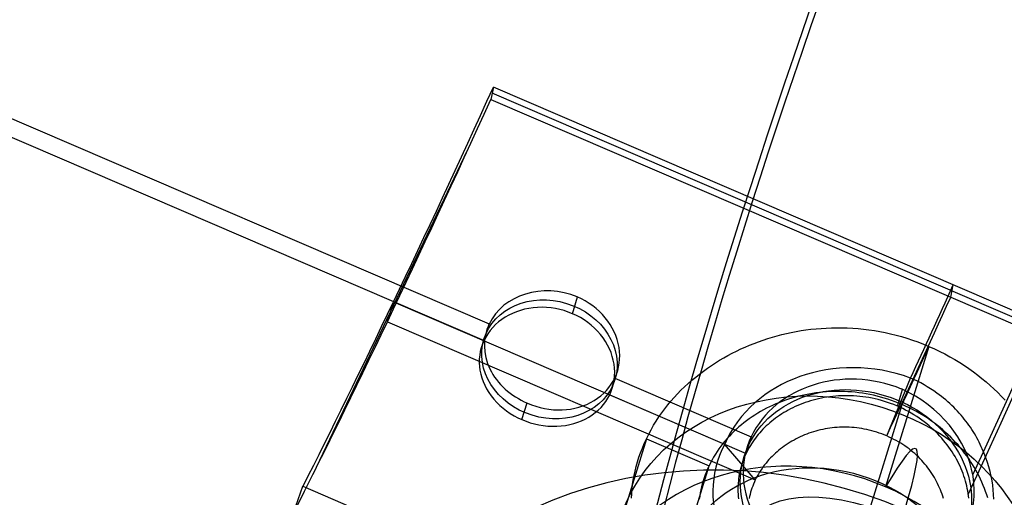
# Model space of a CAD drawing. Extents: x -334 to 592, y -3 to 481.
# Tile 34 of 37: x 348 to 377, y 204 to 219. Entities that reach past the tile are written whole.
import ezdxf

# ---------------------------------------------------------------- set-up
doc = ezdxf.new("R2010")
doc.units = 0
doc.header["$MEASUREMENT"] = 0
doc.layers.add('DEFAULT', color=178, linetype='CONTINUOUS')

msp = doc.modelspace()

# ---------------------------------------------------------------- linework, layer by layer
at = {"layer": 'DEFAULT'}
for p, q in [((339.297, 219.229, 262.35), (361.614, 209.635, 263.928)), ((339.144, 218.731, 261.496), (361.46, 209.137, 263.075)), ((361.742, 216.715, 259.66), (361.664, 216.347, 258.52)), ((389.245, 204.891, 261.605), (361.742, 216.715, 259.66)), ((389.206, 204.707, 261.035), (361.703, 216.531, 259.09)), ((361.664, 216.347, 258.52), (389.167, 204.524, 260.466)), ((356.348, 205.144, 265.589), (360.97, 214.828, 259.105)), ((375.416, 210.435, 259.493), (375.493, 210.803, 260.632)), ((358.571, 209.702, 261.86), (358.756, 210.299, 262.884)), ((358.756, 210.299, 262.884), (368.657, 206.043, 263.584)), ((364.105, 209.943, 262.2), (364.259, 210.442, 263.055)), ((358.571, 209.702, 261.86), (369.573, 204.973, 262.638)), ((361.46, 209.137, 263.075), (361.614, 209.635, 263.928)), ((374.767, 208.965, 259.734), (373.47, 204.766, 252.538)), ((365.219, 207.521, 263.341), (365.373, 208.02, 264.196)), ((365.373, 208.019, 264.194), (369.452, 206.265, 264.483)), ((373.503, 206.288, 261.329), (374.214, 208.017, 261.786)), ((373.824, 207.178, 262.195), (373.979, 207.679, 263.053)), ((365.219, 207.521, 263.341), (369.299, 205.767, 263.629)), ((362.593, 206.776, 264.32), (362.747, 207.274, 265.174)), ((372.538, 202.606, 252.595), (373.964, 207.227, 260.514)), ((366.318, 206.203, 262.155), (365.151, 202.423, 255.678)), ((366.318, 206.203, 262.155), (368.189, 205.398, 262.287)), ((369.299, 205.767, 263.629), (369.452, 206.265, 264.483)), ((369.573, 204.973, 262.638), (368.657, 206.043, 263.584)), ((367.173, 202.107, 256.647), (368.189, 205.398, 262.287)), ((355.766, 203.988, 266.795), (356.047, 204.783, 267.648)), ((356.047, 204.783, 267.648), (383.55, 192.96, 269.594))]:
    msp.add_line(p, q, dxfattribs=at)
for points in [[(365.87, 204.428, 263.349), (365.877, 204.562, 263.258), (365.888, 204.697, 263.167), (365.904, 204.833, 263.076), (365.924, 204.968, 262.985), (365.949, 205.104, 262.893), (365.978, 205.24, 262.802), (366.012, 205.376, 262.71), (366.05, 205.513, 262.618), (366.094, 205.65, 262.526), (366.142, 205.787, 262.433), (366.195, 205.925, 262.341), (366.254, 206.063, 262.248), (366.318, 206.203, 262.155), (366.386, 206.34, 262.063), (366.458, 206.474, 261.973), (366.532, 206.606, 261.886), (366.611, 206.733, 261.8), (366.692, 206.858, 261.717), (366.777, 206.98, 261.636), (366.865, 207.099, 261.557), (366.956, 207.215, 261.48), (367.05, 207.328, 261.405), (367.148, 207.439, 261.331), (367.248, 207.546, 261.26), (367.351, 207.652, 261.19), (367.457, 207.754, 261.122), (367.566, 207.855, 261.055), (367.678, 207.953, 260.99), (367.793, 208.048, 260.926), (367.908, 208.14, 260.865), (368.024, 208.228, 260.805), (368.142, 208.314, 260.748), (368.261, 208.396, 260.693), (368.382, 208.475, 260.639), (368.505, 208.551, 260.588), (368.629, 208.624, 260.538), (368.754, 208.695, 260.489), (368.881, 208.762, 260.443), (369.009, 208.826, 260.398), (369.138, 208.888, 260.354), (369.269, 208.947, 260.312), (369.402, 209.003, 260.272), (369.535, 209.056, 260.233), (369.67, 209.106, 260.196), (369.807, 209.154, 260.159), (369.944, 209.199, 260.124), (370.083, 209.242, 260.091), (370.223, 209.282, 260.059), (370.364, 209.318, 260.028), (370.506, 209.352, 259.999), (370.65, 209.383, 259.971), (370.795, 209.412, 259.944), (370.941, 209.437, 259.918), (371.089, 209.458, 259.894), (371.238, 209.477, 259.872), (371.389, 209.493, 259.85), (371.541, 209.505, 259.83), (371.694, 209.514, 259.811), (371.849, 209.52, 259.794), (372.006, 209.523, 259.778), (372.164, 209.522, 259.763), (372.325, 209.517, 259.749), (372.487, 209.509, 259.737), (372.648, 209.497, 259.727), (372.81, 209.482, 259.717), (372.971, 209.462, 259.71), (373.133, 209.439, 259.704), (373.295, 209.412, 259.699), (373.457, 209.38, 259.697), (373.62, 209.344, 259.695), (373.782, 209.304, 259.696), (373.945, 209.259, 259.698), (374.109, 209.21, 259.702), (374.272, 209.156, 259.707), (374.437, 209.097, 259.715), (374.601, 209.033, 259.724), (374.767, 208.965, 259.734)], [(374.767, 208.965, 259.734), (374.93, 208.892, 259.747), (375.089, 208.817, 259.761), (375.244, 208.738, 259.776), (375.395, 208.657, 259.793), (375.543, 208.572, 259.811), (375.686, 208.485, 259.83), (375.826, 208.396, 259.851), (375.962, 208.303, 259.874), (376.095, 208.208, 259.897), (376.225, 208.11, 259.922), (376.351, 208.01, 259.949), (376.474, 207.907, 259.977), (376.594, 207.801, 260.006), (376.711, 207.693, 260.036), (376.826, 207.583, 260.068), (376.937, 207.47, 260.101), (377.044, 207.357, 260.134)], [(376.707, 204.398, 263.159), (376.701, 204.537, 263.089), (376.69, 204.675, 263.021), (376.674, 204.813, 262.954), (376.652, 204.951, 262.889), (376.626, 205.088, 262.825), (376.594, 205.225, 262.762), (376.558, 205.362, 262.701), (376.516, 205.498, 262.642), (376.47, 205.634, 262.583), (376.418, 205.768, 262.527), (376.362, 205.902, 262.471), (376.332, 205.968, 262.445), (376.301, 206.034, 262.418), (376.269, 206.1, 262.392), (376.235, 206.165, 262.366), (376.2, 206.23, 262.341), (376.164, 206.294, 262.316), (376.126, 206.359, 262.291), (376.087, 206.422, 262.267), (376.046, 206.485, 262.244), (376.005, 206.548, 262.221), (375.962, 206.61, 262.198), (375.917, 206.672, 262.176), (375.871, 206.733, 262.154), (375.824, 206.794, 262.133), (375.775, 206.853, 262.112), (375.725, 206.913, 262.092), (375.673, 206.972, 262.072), (375.62, 207.03, 262.053), (375.565, 207.087, 262.034), (375.509, 207.144, 262.016), (375.452, 207.2, 261.998), (375.393, 207.255, 261.981), (375.332, 207.309, 261.965), (375.27, 207.363, 261.948), (375.206, 207.416, 261.933), (375.141, 207.468, 261.918), (375.074, 207.519, 261.904), (375.005, 207.57, 261.89), (374.911, 207.636, 261.872), (374.815, 207.7, 261.856), (374.717, 207.76, 261.841), (374.619, 207.818, 261.827), (374.519, 207.872, 261.815), (374.419, 207.924, 261.804), (374.317, 207.973, 261.795), (374.215, 208.019, 261.787)], [(373.964, 207.227, 260.514), (373.858, 207.271, 260.507), (373.752, 207.312, 260.501), (373.645, 207.351, 260.497), (373.537, 207.387, 260.494), (373.43, 207.42, 260.491), (373.322, 207.451, 260.491), (373.213, 207.479, 260.491), (373.105, 207.505, 260.492), (372.997, 207.528, 260.495), (372.888, 207.548, 260.498), (372.779, 207.566, 260.503), (372.671, 207.581, 260.509), (372.562, 207.594, 260.517), (372.454, 207.604, 260.525), (372.345, 207.612, 260.534), (372.237, 207.617, 260.545), (372.129, 207.62, 260.557), (372.021, 207.621, 260.569), (371.914, 207.619, 260.583), (371.807, 207.615, 260.598), (371.7, 207.608, 260.615), (371.594, 207.6, 260.632), (371.489, 207.588, 260.65), (371.384, 207.575, 260.67), (371.28, 207.559, 260.69), (371.176, 207.542, 260.712), (371.073, 207.521, 260.735), (370.971, 207.499, 260.758), (370.869, 207.475, 260.783), (370.768, 207.448, 260.809), (370.669, 207.419, 260.836), (370.57, 207.388, 260.864), (370.472, 207.355, 260.893), (370.375, 207.32, 260.923), (370.28, 207.283, 260.954), (370.185, 207.244, 260.987), (370.092, 207.202, 261.02), (370, 207.159, 261.054), (369.909, 207.114, 261.089), (369.819, 207.067, 261.125), (369.731, 207.018, 261.163), (369.645, 206.967, 261.201), (369.559, 206.914, 261.24), (369.476, 206.859, 261.281), (369.393, 206.802, 261.322), (369.313, 206.744, 261.364), (369.234, 206.683, 261.407), (369.156, 206.621, 261.451), (369.081, 206.557, 261.497), (369.007, 206.491, 261.543), (368.935, 206.424, 261.59), (368.865, 206.355, 261.638), (368.797, 206.284, 261.687), (368.731, 206.211, 261.737), (368.667, 206.137, 261.788), (368.605, 206.061, 261.84), (368.545, 205.984, 261.892), (368.487, 205.905, 261.946), (368.432, 205.824, 262.001), (368.379, 205.742, 262.056), (368.328, 205.658, 262.112), (368.279, 205.573, 262.17), (368.233, 205.486, 262.228), (368.189, 205.398, 262.287), (368.148, 205.309, 262.347), (368.11, 205.219, 262.407), (368.075, 205.129, 262.467), (368.043, 205.039, 262.527), (368.014, 204.948, 262.587), (367.988, 204.858, 262.647), (367.964, 204.767, 262.707), (367.943, 204.675, 262.767), (367.926, 204.584, 262.828), (367.911, 204.492, 262.888), (367.898, 204.401, 262.948)], [(375.956, 204.428, 263.256), (375.947, 204.5, 263.219), (375.937, 204.573, 263.182), (375.925, 204.646, 263.146), (375.911, 204.72, 263.11), (375.895, 204.793, 263.074), (375.877, 204.866, 263.039), (375.857, 204.94, 263.004), (375.835, 205.014, 262.969), (375.812, 205.087, 262.936), (375.786, 205.161, 262.902), (375.758, 205.235, 262.869), (375.727, 205.308, 262.837), (375.695, 205.381, 262.805), (375.661, 205.454, 262.773), (375.625, 205.526, 262.743), (375.586, 205.598, 262.712), (375.546, 205.67, 262.683), (375.503, 205.741, 262.654), (375.459, 205.812, 262.626), (375.412, 205.882, 262.598), (375.364, 205.951, 262.571), (375.313, 206.02, 262.545), (375.26, 206.087, 262.519), (375.206, 206.154, 262.495), (375.149, 206.22, 262.471), (375.091, 206.285, 262.448), (375.03, 206.349, 262.425), (374.967, 206.412, 262.404), (374.903, 206.474, 262.383), (374.837, 206.535, 262.363), (374.768, 206.594, 262.344), (374.698, 206.652, 262.326), (374.626, 206.709, 262.309), (374.552, 206.764, 262.293), (374.476, 206.818, 262.278), (374.399, 206.87, 262.264), (374.319, 206.92, 262.25), (374.238, 206.969, 262.238), (374.154, 207.017, 262.227), (374.069, 207.062, 262.217), (373.983, 207.106, 262.208), (373.894, 207.147, 262.2), (373.803, 207.187, 262.193), (373.712, 207.224, 262.188), (373.62, 207.259, 262.184), (373.527, 207.292, 262.181), (373.435, 207.321, 262.179), (373.343, 207.349, 262.178), (373.25, 207.373, 262.178), (373.158, 207.396, 262.18), (373.065, 207.416, 262.183), (372.973, 207.433, 262.187), (372.881, 207.448, 262.192), (372.789, 207.461, 262.198), (372.697, 207.472, 262.205), (372.605, 207.48, 262.213), (372.514, 207.486, 262.222), (372.423, 207.49, 262.232), (372.333, 207.492, 262.244), (372.243, 207.492, 262.256), (372.154, 207.489, 262.269), (372.065, 207.485, 262.283), (371.977, 207.478, 262.298), (371.89, 207.47, 262.314), (371.804, 207.46, 262.331), (371.718, 207.447, 262.349), (371.633, 207.433, 262.368), (371.549, 207.417, 262.387), (371.466, 207.4, 262.408), (371.384, 207.38, 262.429), (371.303, 207.359, 262.451), (371.223, 207.336, 262.473), (371.144, 207.312, 262.497), (371.066, 207.286, 262.521), (370.99, 207.258, 262.546), (370.914, 207.229, 262.572), (370.841, 207.198, 262.598), (370.768, 207.166, 262.626), (370.697, 207.132, 262.653), (370.627, 207.097, 262.682), (370.559, 207.061, 262.711), (370.492, 207.024, 262.74), (370.426, 206.985, 262.77), (370.362, 206.945, 262.801), (370.3, 206.904, 262.832), (370.238, 206.862, 262.864), (370.179, 206.819, 262.897), (370.12, 206.774, 262.93), (370.063, 206.729, 262.963), (370.008, 206.682, 262.997), (369.954, 206.635, 263.031), (369.901, 206.587, 263.066), (369.85, 206.537, 263.101), (369.801, 206.487, 263.137), (369.753, 206.436, 263.172), (369.706, 206.384, 263.209), (369.661, 206.331, 263.246), (369.618, 206.278, 263.283), (369.576, 206.224, 263.32), (369.536, 206.169, 263.358), (369.497, 206.113, 263.396), (369.46, 206.057, 263.434), (369.425, 206, 263.473), (369.391, 205.943, 263.512), (369.358, 205.885, 263.551), (369.328, 205.826, 263.59), (369.299, 205.767, 263.629)], [(376.523, 204.438, 261.475), (376.493, 204.532, 261.433), (376.461, 204.626, 261.392), (376.427, 204.719, 261.351), (376.39, 204.811, 261.312), (376.35, 204.903, 261.273), (376.309, 204.994, 261.235), (376.265, 205.085, 261.198), (376.219, 205.175, 261.162), (376.17, 205.264, 261.126), (376.12, 205.352, 261.092), (376.067, 205.439, 261.058), (376.012, 205.525, 261.025), (375.954, 205.61, 260.993), (375.895, 205.694, 260.962), (375.833, 205.777, 260.932), (375.769, 205.859, 260.902), (375.704, 205.94, 260.874), (375.635, 206.019, 260.847), (375.565, 206.097, 260.82), (375.493, 206.174, 260.795), (375.419, 206.249, 260.77), (375.343, 206.323, 260.746), (375.264, 206.396, 260.724), (375.184, 206.467, 260.702), (375.101, 206.536, 260.681), (375.017, 206.604, 260.662), (374.931, 206.67, 260.643), (374.843, 206.734, 260.625), (374.753, 206.796, 260.609), (374.66, 206.857, 260.593), (374.567, 206.916, 260.579), (374.471, 206.973, 260.565), (374.373, 207.028, 260.553), (374.274, 207.081, 260.541), (374.172, 207.131, 260.531), (374.069, 207.18, 260.522), (373.964, 207.227, 260.514)], [(373.503, 206.289, 261.329), (373.429, 206.319, 261.324), (373.355, 206.348, 261.32), (373.281, 206.375, 261.318), (373.206, 206.4, 261.316), (373.131, 206.422, 261.315), (373.057, 206.443, 261.315), (372.982, 206.462, 261.316), (372.907, 206.479, 261.318), (372.832, 206.495, 261.321), (372.757, 206.508, 261.324), (372.683, 206.519, 261.329), (372.608, 206.529, 261.334), (372.533, 206.537, 261.341), (372.459, 206.543, 261.348), (372.385, 206.547, 261.356), (372.311, 206.55, 261.365), (372.237, 206.551, 261.375), (372.163, 206.55, 261.386), (372.09, 206.547, 261.397), (372.017, 206.543, 261.41), (371.944, 206.537, 261.423), (371.872, 206.529, 261.437), (371.8, 206.52, 261.451), (371.729, 206.509, 261.467), (371.658, 206.497, 261.483), (371.588, 206.483, 261.5), (371.518, 206.467, 261.518), (371.448, 206.45, 261.537), (371.38, 206.432, 261.556), (371.311, 206.412, 261.576), (371.244, 206.39, 261.597), (371.177, 206.367, 261.619), (371.111, 206.343, 261.641), (371.046, 206.317, 261.664), (370.981, 206.289, 261.687), (370.917, 206.261, 261.712), (370.854, 206.231, 261.737), (370.792, 206.199, 261.762), (370.731, 206.167, 261.789), (370.67, 206.133, 261.816), (370.611, 206.098, 261.843), (370.553, 206.061, 261.872), (370.495, 206.023, 261.901), (370.439, 205.984, 261.93), (370.383, 205.944, 261.96), (370.329, 205.902, 261.991), (370.276, 205.86, 262.022), (370.224, 205.816, 262.054), (370.173, 205.771, 262.087), (370.124, 205.725, 262.12), (370.075, 205.678, 262.153), (370.028, 205.63, 262.188), (369.982, 205.58, 262.222), (369.938, 205.53, 262.258), (369.895, 205.479, 262.293), (369.853, 205.426, 262.33), (369.813, 205.373, 262.367), (369.774, 205.318, 262.404), (369.736, 205.263, 262.442), (369.701, 205.207, 262.48), (369.666, 205.15, 262.519), (369.633, 205.091, 262.558), (369.602, 205.032, 262.598), (369.573, 204.973, 262.638)], [(375.199, 204.42, 262.015), (375.179, 204.485, 261.984), (375.157, 204.549, 261.955), (375.134, 204.613, 261.925), (375.109, 204.677, 261.897), (375.083, 204.74, 261.869), (375.055, 204.802, 261.841), (375.026, 204.864, 261.814), (374.995, 204.926, 261.788), (374.962, 204.987, 261.762), (374.928, 205.047, 261.737), (374.892, 205.106, 261.712), (374.854, 205.165, 261.688), (374.815, 205.224, 261.665), (374.775, 205.281, 261.642), (374.733, 205.338, 261.62), (374.689, 205.394, 261.599), (374.644, 205.449, 261.578), (374.598, 205.503, 261.558), (374.549, 205.556, 261.539), (374.5, 205.609, 261.52), (374.449, 205.66, 261.502), (374.396, 205.71, 261.485), (374.342, 205.759, 261.469), (374.286, 205.808, 261.453), (374.229, 205.855, 261.438), (374.17, 205.901, 261.424), (374.11, 205.945, 261.411), (374.048, 205.989, 261.398), (373.985, 206.031, 261.387), (373.921, 206.072, 261.376), (373.855, 206.112, 261.366), (373.787, 206.15, 261.357), (373.718, 206.187, 261.349), (373.648, 206.222, 261.341), (373.576, 206.256, 261.335), (373.503, 206.289, 261.329)], [(369.299, 205.767, 263.629), (369.271, 205.708, 263.669), (369.245, 205.648, 263.709), (369.221, 205.587, 263.75), (369.198, 205.525, 263.791), (369.177, 205.463, 263.832), (369.157, 205.401, 263.873), (369.139, 205.338, 263.914), (369.123, 205.274, 263.956), (369.108, 205.21, 263.998), (369.095, 205.145, 264.04), (369.084, 205.08, 264.082), (369.074, 205.014, 264.124), (369.066, 204.948, 264.167), (369.06, 204.882, 264.209), (369.056, 204.815, 264.252), (369.053, 204.748, 264.294), (369.052, 204.681, 264.337), (369.054, 204.614, 264.379), (369.056, 204.546, 264.422), (369.061, 204.478, 264.464), (369.068, 204.409, 264.506)], [(369.573, 204.973, 262.638), (369.545, 204.912, 262.678), (369.519, 204.851, 262.719), (369.495, 204.79, 262.759), (369.472, 204.728, 262.8), (369.452, 204.666, 262.841), (369.433, 204.604, 262.882), (369.416, 204.542, 262.923), (369.401, 204.479, 262.964), (369.388, 204.416, 263.005)]]:
    msp.add_polyline3d(points, dxfattribs=at)
at = {"layer": 'DEFAULT', "extrusion": (0.927086, -0.346159, 0.143825)}
for centre, radius in [((340.14, 251.163, 276.267), 31.754), ((340.14, 251.163, 276.36), 30.758), ((340.14, 251.163, 272.588), 27.767), ((340.14, 251.163, 273.588), 27.767)]:
    msp.add_circle(centre, radius, dxfattribs=at)
at = {"layer": 'DEFAULT', "extrusion": (0.153723, 0.498017, 0.853433)}
for centre, radius in [((-285.732, -124.158, 384.735), 2.05), ((-295.654, -122.914, 379.128), 6.5), ((-295.654, -122.914, 384.735), 3.5), ((-295.654, -122.914, 378.381), 4.458)]:
    msp.add_circle(centre, radius, dxfattribs=at)
at = {"layer": 'DEFAULT', "extrusion": (0.927086, -0.346159, 0.143825)}
for centre, radius, start, end in [((340.14, 251.163, 276.309), 31.758, 328.4942, 148.4942), ((340.14, 251.163, 276.402), 30.762, 328.4942, 148.4942), ((340.14, 251.163, 315.584), 35.421, 328.4942, 235.7127), ((340.14, 251.163, 315.627), 34.421, 328.4942, 235.4865), ((340.14, 251.163, 315.584), 35.421, 241.2757, 328.4942), ((340.14, 251.163, 315.627), 34.421, 241.503, 328.4942)]:
    msp.add_arc(centre, radius, start, end, dxfattribs=at)
at = {"layer": 'DEFAULT', "extrusion": (0.916772, -0.394111, 0.06485)}
for centre, radius, start, end in [((352.252, 274.993, 263.064), 33.5, 225.4562, 252.1149), ((352.252, 274.993, 263.064), 34.7, 225.4562, 252.1149), ((352.252, 274.993, 278.064), 33.5, 246.5126, 252.1149), ((352.252, 274.993, 278.064), 34.7, 243.9817, 252.1149), ((352.252, 274.993, 278.064), 35, 246.1041, 249.4883), ((324.526, 229.238, 278.064), 12.5, 328.7856, 27.4533)]:
    msp.add_arc(centre, radius, start, end, dxfattribs=at)
at = {"layer": 'DEFAULT', "extrusion": (0.133138, 0.493604, 0.859436)}
msp.add_arc((-296.57, -119.635, 378.451), 2.051, 261.424, 351.08, dxfattribs=at)
at = {"layer": 'DEFAULT', "extrusion": (0.180765, 0.486303, 0.854888)}
msp.add_arc((-267.955, -138.609, 393.066), 2.05, 85.9381, 265.9577, dxfattribs=at)
at = {"layer": 'DEFAULT', "extrusion": (0.142652, 0.47474, 0.868489)}
msp.add_arc((-288.018, -133.613, 379.326), 2.05, 172.4573, 352.5085, dxfattribs=at)
at = {"layer": 'DEFAULT', "extrusion": (0.147802, 0.516528, 0.843418)}
msp.add_arc((-292.021, -111.804, 384.331), 2.052, 351.8754, 82.1464, dxfattribs=at)
at = {"layer": 'DEFAULT', "extrusion": (0.164658, 0.52085, 0.837618)}
msp.add_arc((-283.644, -114.341, 388.802), 2.05, 353.1564, 173.2075, dxfattribs=at)
at = {"layer": 'DEFAULT', "extrusion": (0.107051, 0.487342, 0.866624)}
msp.add_arc((-320.186, -110.707, 368.307), 4.38, 261.0121, 350.4817, dxfattribs=at)
at = {"layer": 'DEFAULT', "extrusion": (0.119462, 0.490357, 0.863295)}
msp.add_arc((-313.58, -114.4, 373.606), 3.504, 260.4486, 349.8509, dxfattribs=at)
at = {"layer": 'DEFAULT', "extrusion": (0.200386, 0.477675, 0.855379)}
msp.add_arc((-264.384, -147.803, 399.151), 3.5, 88.1263, 268.2562, dxfattribs=at)
at = {"layer": 'DEFAULT', "extrusion": (0.153723, 0.498017, 0.853433)}
for centre, radius, start, end in [((-295.654, -122.914, 374.913), 6.5, 262.8525, 352.8525), ((-295.654, -122.914, 364.235), 12.5, 262.8525, 352.8525), ((-295.654, -122.914, 374.913), 6.5, 172.8525, 262.8525)]:
    msp.add_arc(centre, radius, start, end, dxfattribs=at)
at = {"layer": 'DEFAULT', "extrusion": (0.140892, 0.527733, 0.837644)}
msp.add_arc((-307.208, -101.743, 382.448), 3.505, 351.0244, 81.4999, dxfattribs=at)
at = {"layer": 'DEFAULT', "extrusion": (0.130199, 0.53703, 0.833455)}
msp.add_arc((-314.022, -92.739, 378.336), 4.384, 348.2009, 77.5686, dxfattribs=at)
at = {"layer": 'DEFAULT', "extrusion": (0.368644, 0.772435, -0.517152)}
msp.add_arc((-249.667, 384.257, 168.453), 4, 355.6546, 175.6546, dxfattribs=at)

doc.saveas('drawing.dxf')
